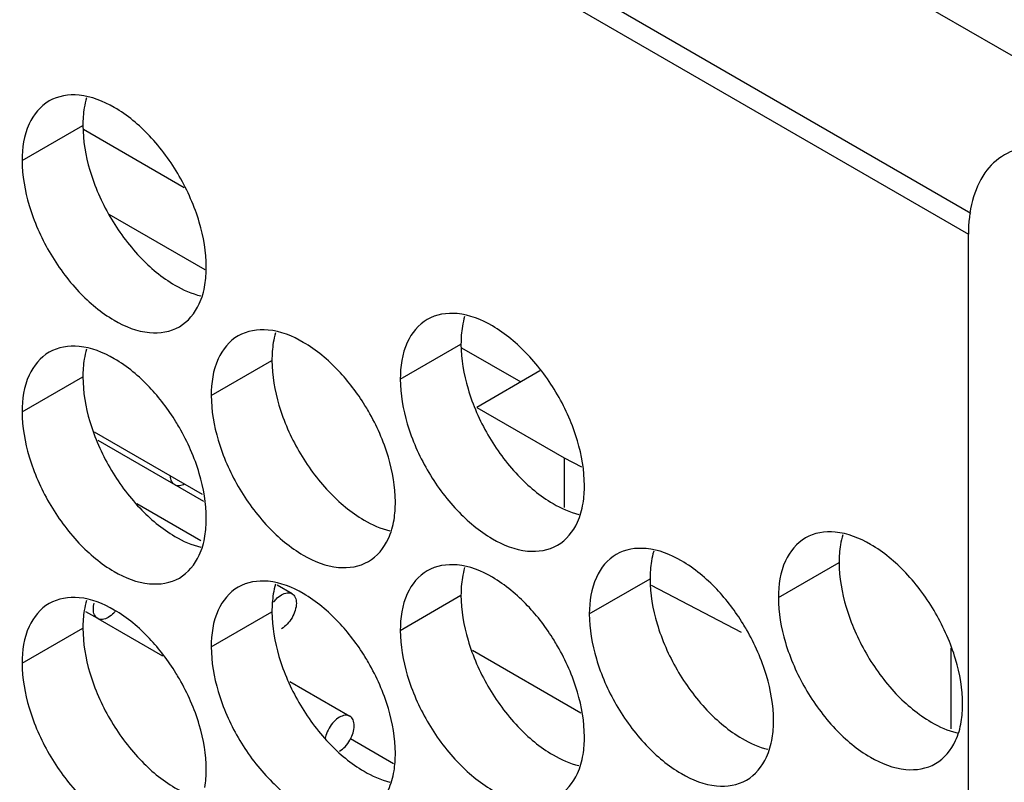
# Model space of a CAD drawing. Header units: inches. Extents: x 0 to 34, y 0 to 22.
# Tile 97 of 118: x 16.491 to 16.669, y 15.021 to 15.158. Entities that reach past the tile are written whole.
import ezdxf

# ---------------------------------------------------------------- set-up
doc = ezdxf.new("R2010")
doc.units = ezdxf.units.IN
doc.header["$LTSCALE"] = 1.87
doc.header["$MEASUREMENT"] = 0
doc.layers.get('0').update_dxf_attribs({"linetype": 'CONTINUOUS'})
doc.layers.add('5_ALL_CURVES', color=7, linetype='CONTINUOUS')

msp = doc.modelspace()

# ---------------------------------------------------------------- linework, layer by layer
at = {"color": 3, "linetype": 'CONTINUOUS'}
for p, q in [((16.6852, 15.1432), (13.79964, 16.80929)), ((13.79964, 16.77663), (16.66296, 15.12338)), ((16.50283, 15.13849), (16.52101, 15.128)), ((16.57107, 15.09909), (16.58175, 15.09293))]:
    msp.add_line(p, q, dxfattribs=at)
at = {"color": 7, "linetype": 'CONTINUOUS'}
for p, q in [((13.81201, 16.7654), (16.66253, 15.11955)), ((16.49177, 15.13282), (16.50273, 15.13915)), ((16.50741, 15.12319), (16.52474, 15.11318)), ((16.66253, 13.74828), (16.66253, 15.11954)), ((16.56, 15.09342), (16.57096, 15.09975)), ((16.52589, 15.09047), (16.53685, 15.09679)), ((16.58518, 15.09491), (16.57379, 15.08833)), ((16.49177, 15.08751), (16.50273, 15.09384)), ((16.57379, 15.08833), (16.58957, 15.07922)), ((16.52433, 15.0726), (16.50482, 15.08387)), ((16.52453, 15.07135), (16.50548, 15.08234)), ((16.58957, 15.07922), (16.59271, 15.07759)), ((16.58957, 15.07922), (16.58957, 15.07028)), ((16.52399, 15.06424), (16.51245, 15.07091)), ((16.62824, 15.05403), (16.6392, 15.06035)), ((16.59412, 15.05107), (16.60508, 15.0574)), ((16.54047, 15.05473), (16.53777, 15.05629)), ((16.60526, 15.05627), (16.62152, 15.04781)), ((16.56, 15.04811), (16.57096, 15.05444)), ((16.5054, 15.05024), (16.50329, 15.05146)), ((16.52589, 15.04515), (16.53685, 15.05148)), ((16.5054, 15.05025), (16.51708, 15.0435)), ((16.49177, 15.04219), (16.50273, 15.04852)), ((16.59257, 15.0332), (16.57305, 15.04447)), ((16.65935, 15.04488), (16.65935, 15.03034)), ((16.54007, 15.03889), (16.55091, 15.03263)), ((16.55876, 15.02407), (16.55101, 15.02854))]:
    msp.add_line(p, q, dxfattribs=at)
for points in [[(16.50203, 15.14463), (16.50017, 15.14479), (16.49822, 15.1445), (16.49663, 15.14358)], [(16.49177, 15.13282), (16.49177, 15.1301), (16.49225, 15.12737), (16.49303, 15.12475)], [(16.525, 15.11363), (16.525, 15.11636), (16.52452, 15.11908), (16.52374, 15.12171)], [(16.52476, 15.11043), (16.52493, 15.11149), (16.525, 15.11257), (16.525, 15.11363)], [(16.57026, 15.10523), (16.56841, 15.10539), (16.56646, 15.1051), (16.56487, 15.10418)], [(16.53614, 15.10227), (16.53429, 15.10243), (16.53234, 15.10214), (16.53075, 15.10122)], [(16.50203, 15.09931), (16.50017, 15.09947), (16.49822, 15.09918), (16.49663, 15.09827)], [(16.55363, 15.08869), (16.55226, 15.09092), (16.55067, 15.09302), (16.54886, 15.09493)], [(16.56, 15.09342), (16.56, 15.0907), (16.56049, 15.08797), (16.56127, 15.08535)], [(16.51952, 15.08573), (16.51814, 15.08796), (16.51655, 15.09007), (16.51474, 15.09197)], [(16.52589, 15.09047), (16.52589, 15.08774), (16.52637, 15.08502), (16.52715, 15.08239)], [(16.49177, 15.08751), (16.49177, 15.08478), (16.49225, 15.08206), (16.49303, 15.07944)], [(16.59324, 15.07424), (16.59324, 15.07696), (16.59275, 15.07969), (16.59197, 15.08231)], [(16.55912, 15.07128), (16.55912, 15.074), (16.55863, 15.07673), (16.55785, 15.07935)], [(16.525, 15.06832), (16.525, 15.07104), (16.52452, 15.07377), (16.52374, 15.07639)], [(16.59299, 15.07103), (16.59317, 15.07209), (16.59324, 15.07317), (16.59324, 15.07424)], [(16.55888, 15.06807), (16.55905, 15.06913), (16.55912, 15.07021), (16.55912, 15.07128)], [(16.52476, 15.06511), (16.52493, 15.06617), (16.525, 15.06725), (16.525, 15.06832)], [(16.6385, 15.06583), (16.63664, 15.06599), (16.63469, 15.0657), (16.63311, 15.06478)], [(16.60438, 15.06287), (16.60252, 15.06303), (16.60058, 15.06274), (16.59899, 15.06182)], [(16.57026, 15.05991), (16.56841, 15.06007), (16.56646, 15.05978), (16.56487, 15.05887)], [(16.53614, 15.05696), (16.53429, 15.05712), (16.53234, 15.05683), (16.53075, 15.05591)], [(16.62187, 15.04929), (16.62049, 15.05152), (16.6189, 15.05362), (16.6171, 15.05553)], [(16.50203, 15.054), (16.50017, 15.05416), (16.49822, 15.05387), (16.49663, 15.05295)], [(16.53714, 15.0532), (16.53727, 15.05338), (16.53742, 15.05356), (16.53758, 15.05373)], [(16.53758, 15.05373), (16.53788, 15.05404), (16.53822, 15.05433), (16.53859, 15.05454)], [(16.62824, 15.05403), (16.62824, 15.0513), (16.62872, 15.04858), (16.6295, 15.04595)], [(16.58775, 15.04633), (16.58638, 15.04857), (16.58478, 15.05067), (16.58298, 15.05257)], [(16.55363, 15.04338), (16.55226, 15.04561), (16.55067, 15.04771), (16.54886, 15.04961)], [(16.59412, 15.05107), (16.59412, 15.04834), (16.59461, 15.04562), (16.59539, 15.043)], [(16.56, 15.04811), (16.56, 15.04539), (16.56049, 15.04266), (16.56127, 15.04004)], [(16.51952, 15.04042), (16.51814, 15.04265), (16.51655, 15.04475), (16.51474, 15.04666)], [(16.52589, 15.04515), (16.52589, 15.04243), (16.52637, 15.0397), (16.52715, 15.03708)], [(16.66147, 15.03484), (16.66147, 15.03756), (16.66099, 15.04029), (16.66021, 15.04291)], [(16.49177, 15.04219), (16.49177, 15.03947), (16.49225, 15.03674), (16.49303, 15.03412)], [(16.62736, 15.03188), (16.62736, 15.0346), (16.62687, 15.03733), (16.62609, 15.03995)], [(16.59324, 15.02892), (16.59324, 15.03165), (16.59275, 15.03437), (16.59197, 15.03699)], [(16.55912, 15.02596), (16.55912, 15.02869), (16.55863, 15.03141), (16.55785, 15.03404)], [(16.66123, 15.03163), (16.66141, 15.03269), (16.66147, 15.03377), (16.66147, 15.03484)], [(16.62711, 15.02867), (16.62729, 15.02973), (16.62736, 15.03081), (16.62736, 15.03188)], [(16.525, 15.02301), (16.525, 15.02573), (16.52452, 15.02846), (16.52374, 15.03108)], [(16.59299, 15.02571), (16.59317, 15.02678), (16.59324, 15.02785), (16.59324, 15.02892)], [(16.55888, 15.02276), (16.55905, 15.02382), (16.55912, 15.0249), (16.55912, 15.02596)], [(16.52476, 15.0198), (16.52493, 15.02086), (16.525, 15.02194), (16.525, 15.02301)]]:
    msp.add_open_spline(points, degree=3, dxfattribs=at)
for points, knots in [([(16.51474, 15.13728), (16.51287, 15.13927), (16.50902, 15.14249), (16.5043, 15.14443), (16.50203, 15.14463)], [0, 0, 0, 0, 0.548282, 1, 1, 1, 1]), ([(16.49663, 15.14358), (16.49505, 15.14266), (16.49231, 15.13924), (16.49177, 15.13507), (16.49177, 15.13282)], [0, 0, 0, 0, 0.44922, 1, 1, 1, 1]), ([(16.52374, 15.12171), (16.52287, 15.12461), (16.52042, 15.13017), (16.51682, 15.13509), (16.51474, 15.13728)], [0, 0, 0, 0, 0.499997, 1, 1, 1, 1]), ([(16.68463, 15.1323), (16.68286, 15.13332), (16.6793, 15.13492), (16.67377, 15.13564), (16.67039, 15.13465), (16.66901, 15.13385)], [0, 0, 0, 0, 0.375586, 0.707949, 1, 1, 1, 1]), ([(16.66901, 15.13385), (16.66762, 15.13305), (16.66507, 15.13061), (16.66293, 15.12547), (16.66253, 15.12159), (16.66253, 15.11954)], [0, 0, 0, 0, 0.29244, 0.624453, 1, 1, 1, 1]), ([(16.49303, 15.12475), (16.4939, 15.12184), (16.49635, 15.11628), (16.50157, 15.10915), (16.50775, 15.10397), (16.51421, 15.10131), (16.51855, 15.10196), (16.52014, 15.10288)], [0, 0, 0, 0, 0.235115, 0.470233, 0.682481, 0.857347, 1, 1, 1, 1]), ([(16.52014, 15.10288), (16.52172, 15.10379), (16.52374, 15.10632), (16.52457, 15.10926), (16.52476, 15.11043)], [0, 0, 0, 0, 0.608607, 1, 1, 1, 1]), ([(16.58298, 15.09788), (16.5811, 15.09987), (16.57725, 15.10309), (16.57253, 15.10503), (16.57026, 15.10523)], [0, 0, 0, 0, 0.548282, 1, 1, 1, 1]), ([(16.56487, 15.10418), (16.56328, 15.10327), (16.56055, 15.09984), (16.56, 15.09567), (16.56, 15.09342)], [0, 0, 0, 0, 0.44922, 1, 1, 1, 1]), ([(16.53075, 15.10122), (16.52916, 15.10031), (16.52643, 15.09688), (16.52589, 15.09271), (16.52589, 15.09047)], [0, 0, 0, 0, 0.44922, 1, 1, 1, 1]), ([(16.54886, 15.09493), (16.54698, 15.09691), (16.54314, 15.10013), (16.53842, 15.10207), (16.53614, 15.10227)], [0, 0, 0, 0, 0.548282, 1, 1, 1, 1]), ([(16.51474, 15.09197), (16.51287, 15.09395), (16.50902, 15.09718), (16.5043, 15.09912), (16.50203, 15.09931)], [0, 0, 0, 0, 0.548282, 1, 1, 1, 1]), ([(16.49663, 15.09827), (16.49505, 15.09735), (16.49231, 15.09392), (16.49177, 15.08975), (16.49177, 15.08751)], [0, 0, 0, 0, 0.44922, 1, 1, 1, 1]), ([(16.59197, 15.08231), (16.59111, 15.08521), (16.58866, 15.09077), (16.58506, 15.09569), (16.58298, 15.09788)], [0, 0, 0, 0, 0.499997, 1, 1, 1, 1]), ([(16.55785, 15.07935), (16.55699, 15.08226), (16.5556, 15.08541), (16.55385, 15.08835), (16.55363, 15.08869)], [0, 0, 0, 0, 0.882712, 1, 1, 1, 1]), ([(16.52374, 15.07639), (16.52287, 15.0793), (16.52148, 15.08245), (16.51973, 15.08539), (16.51952, 15.08573)], [0, 0, 0, 0, 0.882712, 1, 1, 1, 1]), ([(16.56127, 15.08535), (16.56213, 15.08245), (16.56458, 15.07689), (16.5698, 15.06975), (16.57599, 15.06457), (16.58245, 15.06191), (16.58678, 15.06256), (16.58837, 15.06348)], [0, 0, 0, 0, 0.235115, 0.470233, 0.682481, 0.857347, 1, 1, 1, 1]), ([(16.52715, 15.08239), (16.52801, 15.07949), (16.53047, 15.07393), (16.53569, 15.06679), (16.54187, 15.06161), (16.54833, 15.05896), (16.55266, 15.05961), (16.55425, 15.06052)], [0, 0, 0, 0, 0.235115, 0.470233, 0.682481, 0.857347, 1, 1, 1, 1]), ([(16.49303, 15.07944), (16.4939, 15.07653), (16.49635, 15.07097), (16.50157, 15.06384), (16.50775, 15.05865), (16.51421, 15.056), (16.51855, 15.05665), (16.52014, 15.05756)], [0, 0, 0, 0, 0.235115, 0.470233, 0.682481, 0.857347, 1, 1, 1, 1]), ([(16.51932, 15.07435), (16.51907, 15.0745), (16.51866, 15.075), (16.51856, 15.07561), (16.51854, 15.07592)], [0, 0, 0, 0, 0.484638, 1, 1, 1, 1]), ([(16.52107, 15.07447), (16.52079, 15.07432), (16.52021, 15.07411), (16.51957, 15.0742), (16.51932, 15.07435)], [0, 0, 0, 0, 0.514985, 1, 1, 1, 1]), ([(16.58837, 15.06348), (16.58996, 15.06439), (16.59198, 15.06692), (16.5928, 15.06986), (16.59299, 15.07103)], [0, 0, 0, 0, 0.608607, 1, 1, 1, 1]), ([(16.55425, 15.06052), (16.55584, 15.06144), (16.55786, 15.06397), (16.55868, 15.0669), (16.55888, 15.06807)], [0, 0, 0, 0, 0.608607, 1, 1, 1, 1]), ([(16.65122, 15.05849), (16.64934, 15.06047), (16.64549, 15.06369), (16.64077, 15.06563), (16.6385, 15.06583)], [0, 0, 0, 0, 0.548282, 1, 1, 1, 1]), ([(16.52014, 15.05756), (16.52172, 15.05848), (16.52374, 15.06101), (16.52457, 15.06394), (16.52476, 15.06511)], [0, 0, 0, 0, 0.608607, 1, 1, 1, 1]), ([(16.63311, 15.06478), (16.63152, 15.06387), (16.62879, 15.06044), (16.62824, 15.05627), (16.62824, 15.05403)], [0, 0, 0, 0, 0.44922, 1, 1, 1, 1]), ([(16.6171, 15.05553), (16.61522, 15.05751), (16.61137, 15.06074), (16.60665, 15.06268), (16.60438, 15.06287)], [0, 0, 0, 0, 0.548282, 1, 1, 1, 1]), ([(16.59899, 15.06182), (16.5974, 15.06091), (16.59467, 15.05748), (16.59412, 15.05331), (16.59412, 15.05107)], [0, 0, 0, 0, 0.44922, 1, 1, 1, 1]), ([(16.56487, 15.05887), (16.56328, 15.05795), (16.56055, 15.05452), (16.56, 15.05035), (16.56, 15.04811)], [0, 0, 0, 0, 0.44922, 1, 1, 1, 1]), ([(16.58298, 15.05257), (16.5811, 15.05455), (16.57725, 15.05778), (16.57253, 15.05972), (16.57026, 15.05991)], [0, 0, 0, 0, 0.548282, 1, 1, 1, 1]), ([(16.66021, 15.04291), (16.65934, 15.04582), (16.65689, 15.05138), (16.6533, 15.05629), (16.65122, 15.05849)], [0, 0, 0, 0, 0.499997, 1, 1, 1, 1]), ([(16.54886, 15.04961), (16.54698, 15.05159), (16.54314, 15.05482), (16.53842, 15.05676), (16.53614, 15.05696)], [0, 0, 0, 0, 0.548282, 1, 1, 1, 1]), ([(16.53075, 15.05591), (16.52916, 15.05499), (16.52643, 15.05157), (16.52589, 15.0474), (16.52589, 15.04515)], [0, 0, 0, 0, 0.44922, 1, 1, 1, 1]), ([(16.53859, 15.05454), (16.5389, 15.05472), (16.53952, 15.05498), (16.54022, 15.05488), (16.54047, 15.05473)], [0, 0, 0, 0, 0.550728, 1, 1, 1, 1]), ([(16.51474, 15.04666), (16.51287, 15.04864), (16.50902, 15.05186), (16.5043, 15.0538), (16.50203, 15.054)], [0, 0, 0, 0, 0.548282, 1, 1, 1, 1]), ([(16.5054, 15.05024), (16.50515, 15.05039), (16.50471, 15.05094), (16.50457, 15.05197), (16.50468, 15.05269), (16.50477, 15.05304)], [0, 0, 0, 0, 0.287936, 0.640969, 1, 1, 1, 1]), ([(16.54047, 15.05473), (16.54072, 15.05458), (16.54116, 15.05404), (16.54131, 15.05293), (16.54108, 15.05166), (16.54051, 15.05037), (16.53968, 15.04924), (16.53897, 15.04864), (16.53859, 15.04842)], [0, 0, 0, 0, 0.11765, 0.261899, 0.436986, 0.630945, 0.824906, 1, 1, 1, 1]), ([(16.49663, 15.05295), (16.49505, 15.05204), (16.49231, 15.04861), (16.49177, 15.04444), (16.49177, 15.04219)], [0, 0, 0, 0, 0.44922, 1, 1, 1, 1]), ([(16.50861, 15.05161), (16.50851, 15.05148), (16.50811, 15.05103), (16.50765, 15.05065), (16.50727, 15.05043)], [0, 0, 0, 0, 0.26875, 1, 1, 1, 1]), ([(16.50727, 15.05043), (16.50696, 15.05025), (16.50634, 15.04999), (16.50565, 15.0501), (16.5054, 15.05024)], [0, 0, 0, 0, 0.550728, 1, 1, 1, 1]), ([(16.62609, 15.03995), (16.62523, 15.04286), (16.62384, 15.04601), (16.62208, 15.04895), (16.62187, 15.04929)], [0, 0, 0, 0, 0.882712, 1, 1, 1, 1]), ([(16.59197, 15.03699), (16.59111, 15.0399), (16.58972, 15.04305), (16.58796, 15.04599), (16.58775, 15.04633)], [0, 0, 0, 0, 0.882712, 1, 1, 1, 1]), ([(16.6295, 15.04595), (16.63037, 15.04305), (16.63282, 15.03749), (16.63804, 15.03035), (16.64422, 15.02517), (16.65068, 15.02252), (16.65502, 15.02316), (16.65661, 15.02408)], [0, 0, 0, 0, 0.235115, 0.470233, 0.682481, 0.857347, 1, 1, 1, 1]), ([(16.55785, 15.03404), (16.55699, 15.03694), (16.5556, 15.04009), (16.55385, 15.04303), (16.55363, 15.04338)], [0, 0, 0, 0, 0.882712, 1, 1, 1, 1]), ([(16.59539, 15.043), (16.59625, 15.04009), (16.5987, 15.03453), (16.60392, 15.0274), (16.6101, 15.02221), (16.61656, 15.01956), (16.6209, 15.02021), (16.62249, 15.02112)], [0, 0, 0, 0, 0.235115, 0.470233, 0.682481, 0.857347, 1, 1, 1, 1]), ([(16.52374, 15.03108), (16.52287, 15.03398), (16.52148, 15.03713), (16.51973, 15.04008), (16.51952, 15.04042)], [0, 0, 0, 0, 0.882712, 1, 1, 1, 1]), ([(16.56127, 15.04004), (16.56213, 15.03713), (16.56458, 15.03157), (16.5698, 15.02444), (16.57599, 15.01925), (16.58245, 15.0166), (16.58678, 15.01725), (16.58837, 15.01816)], [0, 0, 0, 0, 0.235115, 0.470233, 0.682481, 0.857347, 1, 1, 1, 1]), ([(16.52715, 15.03708), (16.52801, 15.03417), (16.53047, 15.02861), (16.53569, 15.02148), (16.54187, 15.0163), (16.54833, 15.01364), (16.55266, 15.01429), (16.55425, 15.01521)], [0, 0, 0, 0, 0.235115, 0.470233, 0.682481, 0.857347, 1, 1, 1, 1]), ([(16.49303, 15.03412), (16.4939, 15.03122), (16.49635, 15.02566), (16.50157, 15.01852), (16.50775, 15.01334), (16.51421, 15.01068), (16.51855, 15.01133), (16.52014, 15.01225)], [0, 0, 0, 0, 0.235115, 0.470233, 0.682481, 0.857347, 1, 1, 1, 1]), ([(16.54903, 15.03245), (16.54866, 15.03223), (16.54794, 15.03163), (16.54711, 15.03049), (16.54665, 15.02945), (16.54649, 15.02881), (16.54646, 15.02865)], [0, 0, 0, 0, 0.277456, 0.584809, 0.892157, 1, 1, 1, 1]), ([(16.55091, 15.03263), (16.55065, 15.03278), (16.54996, 15.03288), (16.54934, 15.03262), (16.54903, 15.03245)], [0, 0, 0, 0, 0.449272, 1, 1, 1, 1]), ([(16.55103, 15.02853), (16.55122, 15.02888), (16.55154, 15.02965), (16.55175, 15.03083), (16.5516, 15.03194), (16.55116, 15.03248), (16.55091, 15.03263)], [0, 0, 0, 0, 0.266655, 0.560485, 0.802561, 1, 1, 1, 1]), ([(16.65661, 15.02408), (16.65819, 15.025), (16.66021, 15.02753), (16.66104, 15.03046), (16.66123, 15.03163)], [0, 0, 0, 0, 0.608607, 1, 1, 1, 1]), ([(16.54903, 15.02632), (16.54941, 15.02654), (16.55012, 15.02714), (16.55072, 15.02795), (16.55099, 15.02845), (16.55103, 15.02853)], [0, 0, 0, 0, 0.433273, 0.913233, 1, 1, 1, 1]), ([(16.62249, 15.02112), (16.62408, 15.02204), (16.62609, 15.02457), (16.62692, 15.0275), (16.62711, 15.02867)], [0, 0, 0, 0, 0.608607, 1, 1, 1, 1]), ([(16.58837, 15.01816), (16.58996, 15.01908), (16.59198, 15.02161), (16.5928, 15.02454), (16.59299, 15.02571)], [0, 0, 0, 0, 0.608607, 1, 1, 1, 1]), ([(16.55425, 15.01521), (16.55584, 15.01612), (16.55786, 15.01865), (16.55868, 15.02159), (16.55888, 15.02276)], [0, 0, 0, 0, 0.608607, 1, 1, 1, 1])]:
    msp.add_open_spline(points, degree=3, knots=knots, dxfattribs=at)
at = {"color": 3, "linetype": 'CONTINUOUS'}
for points in [[(16.50338, 15.14414), (16.5032, 15.14356), (16.50307, 15.14296), (16.50297, 15.14236)], [(16.50297, 15.14236), (16.5028, 15.1413), (16.50273, 15.14022), (16.50273, 15.13915)], [(16.50273, 15.13915), (16.50273, 15.13643), (16.50321, 15.1337), (16.50399, 15.13108)], [(16.57162, 15.10474), (16.57144, 15.10416), (16.57131, 15.10356), (16.57121, 15.10296)], [(16.57121, 15.10296), (16.57103, 15.1019), (16.57096, 15.10082), (16.57096, 15.09975)], [(16.5375, 15.10179), (16.53732, 15.1012), (16.53719, 15.1006), (16.53709, 15.1)], [(16.53709, 15.1), (16.53691, 15.09894), (16.53685, 15.09786), (16.53685, 15.09679)], [(16.57096, 15.09975), (16.57096, 15.09703), (16.57145, 15.0943), (16.57223, 15.09168)], [(16.50338, 15.09883), (16.5032, 15.09824), (16.50307, 15.09765), (16.50297, 15.09704)], [(16.50297, 15.09704), (16.5028, 15.09598), (16.50273, 15.0949), (16.50273, 15.09384)], [(16.53685, 15.09679), (16.53685, 15.09407), (16.53733, 15.09135), (16.53811, 15.08872)], [(16.50273, 15.09384), (16.50273, 15.09111), (16.50321, 15.08839), (16.50399, 15.08576)], [(16.63985, 15.06535), (16.63968, 15.06476), (16.63954, 15.06416), (16.63944, 15.06356)], [(16.60573, 15.06239), (16.60556, 15.0618), (16.60542, 15.06121), (16.60532, 15.0606)], [(16.63944, 15.06356), (16.63927, 15.0625), (16.6392, 15.06142), (16.6392, 15.06035)], [(16.60532, 15.0606), (16.60515, 15.05954), (16.60508, 15.05846), (16.60508, 15.0574)], [(16.6392, 15.06035), (16.6392, 15.05763), (16.63968, 15.0549), (16.64046, 15.05228)], [(16.57162, 15.05943), (16.57144, 15.05884), (16.57131, 15.05825), (16.57121, 15.05765)], [(16.57121, 15.05765), (16.57103, 15.05658), (16.57096, 15.05551), (16.57096, 15.05444)], [(16.60508, 15.0574), (16.60508, 15.05467), (16.60557, 15.05195), (16.60635, 15.04932)], [(16.5375, 15.05647), (16.53732, 15.05589), (16.53719, 15.05529), (16.53709, 15.05469)], [(16.50338, 15.05351), (16.5032, 15.05293), (16.50307, 15.05233), (16.50297, 15.05173)], [(16.53709, 15.05469), (16.53691, 15.05363), (16.53685, 15.05255), (16.53685, 15.05148)], [(16.57096, 15.05444), (16.57096, 15.05171), (16.57145, 15.04899), (16.57223, 15.04637)], [(16.50297, 15.05173), (16.5028, 15.05067), (16.50273, 15.04959), (16.50273, 15.04852)], [(16.53685, 15.05148), (16.53685, 15.04876), (16.53733, 15.04603), (16.53811, 15.04341)], [(16.50273, 15.04852), (16.50273, 15.0458), (16.50321, 15.04307), (16.50399, 15.04045)]]:
    msp.add_open_spline(points, degree=3, dxfattribs=at)
for points, knots in [([(16.50399, 15.13108), (16.50486, 15.12817), (16.50731, 15.12261), (16.5109, 15.1177), (16.51299, 15.1155)], [0, 0, 0, 0, 0.499997, 1, 1, 1, 1]), ([(16.51299, 15.1155), (16.51486, 15.11352), (16.51827, 15.11067), (16.52236, 15.10882), (16.52399, 15.10843)], [0, 0, 0, 0, 0.619597, 1, 1, 1, 1]), ([(16.57223, 15.09168), (16.57309, 15.08877), (16.57554, 15.08321), (16.57914, 15.0783), (16.58122, 15.0761)], [0, 0, 0, 0, 0.499997, 1, 1, 1, 1]), ([(16.53811, 15.08872), (16.53897, 15.08582), (16.54143, 15.08026), (16.54502, 15.07534), (16.5471, 15.07315)], [0, 0, 0, 0, 0.499997, 1, 1, 1, 1]), ([(16.50399, 15.08576), (16.50486, 15.08286), (16.50731, 15.0773), (16.5109, 15.07238), (16.51299, 15.07019)], [0, 0, 0, 0, 0.499997, 1, 1, 1, 1]), ([(16.58122, 15.0761), (16.5831, 15.07412), (16.5865, 15.07127), (16.59059, 15.06942), (16.59223, 15.06904)], [0, 0, 0, 0, 0.619597, 1, 1, 1, 1]), ([(16.5471, 15.07315), (16.54898, 15.07116), (16.55239, 15.06831), (16.55647, 15.06646), (16.55811, 15.06608)], [0, 0, 0, 0, 0.619597, 1, 1, 1, 1]), ([(16.51299, 15.07019), (16.51486, 15.06821), (16.51827, 15.06535), (16.52236, 15.0635), (16.52399, 15.06312)], [0, 0, 0, 0, 0.619597, 1, 1, 1, 1]), ([(16.64046, 15.05228), (16.64133, 15.04938), (16.64378, 15.04382), (16.64738, 15.0389), (16.64946, 15.0367)], [0, 0, 0, 0, 0.499997, 1, 1, 1, 1]), ([(16.60635, 15.04932), (16.60721, 15.04642), (16.60966, 15.04086), (16.61326, 15.03594), (16.61534, 15.03375)], [0, 0, 0, 0, 0.499997, 1, 1, 1, 1]), ([(16.57223, 15.04637), (16.57309, 15.04346), (16.57554, 15.0379), (16.57914, 15.03298), (16.58122, 15.03079)], [0, 0, 0, 0, 0.499997, 1, 1, 1, 1]), ([(16.53811, 15.04341), (16.53897, 15.0405), (16.54143, 15.03494), (16.54502, 15.03003), (16.5471, 15.02783)], [0, 0, 0, 0, 0.499997, 1, 1, 1, 1]), ([(16.50399, 15.04045), (16.50486, 15.03754), (16.50731, 15.03198), (16.5109, 15.02707), (16.51299, 15.02487)], [0, 0, 0, 0, 0.499997, 1, 1, 1, 1]), ([(16.64946, 15.0367), (16.65134, 15.03472), (16.65474, 15.03187), (16.65883, 15.03002), (16.66047, 15.02964)], [0, 0, 0, 0, 0.619597, 1, 1, 1, 1]), ([(16.61534, 15.03375), (16.61722, 15.03177), (16.62062, 15.02891), (16.62471, 15.02706), (16.62635, 15.02668)], [0, 0, 0, 0, 0.619597, 1, 1, 1, 1]), ([(16.58122, 15.03079), (16.5831, 15.02881), (16.5865, 15.02595), (16.59059, 15.02411), (16.59223, 15.02372)], [0, 0, 0, 0, 0.619597, 1, 1, 1, 1]), ([(16.5471, 15.02783), (16.54898, 15.02585), (16.55239, 15.023), (16.55647, 15.02115), (16.55811, 15.02076)], [0, 0, 0, 0, 0.619597, 1, 1, 1, 1]), ([(16.51299, 15.02487), (16.51486, 15.02289), (16.51827, 15.02004), (16.52236, 15.01819), (16.52399, 15.01781)], [0, 0, 0, 0, 0.619597, 1, 1, 1, 1])]:
    msp.add_open_spline(points, degree=3, knots=knots, dxfattribs=at)
at = {"layer": '5_ALL_CURVES', "color": 40, "linetype": 'CONTINUOUS'}
msp.add_line((16.57107, 15.09909), (16.58175, 15.09293), dxfattribs=at)

doc.saveas('drawing.dxf')
